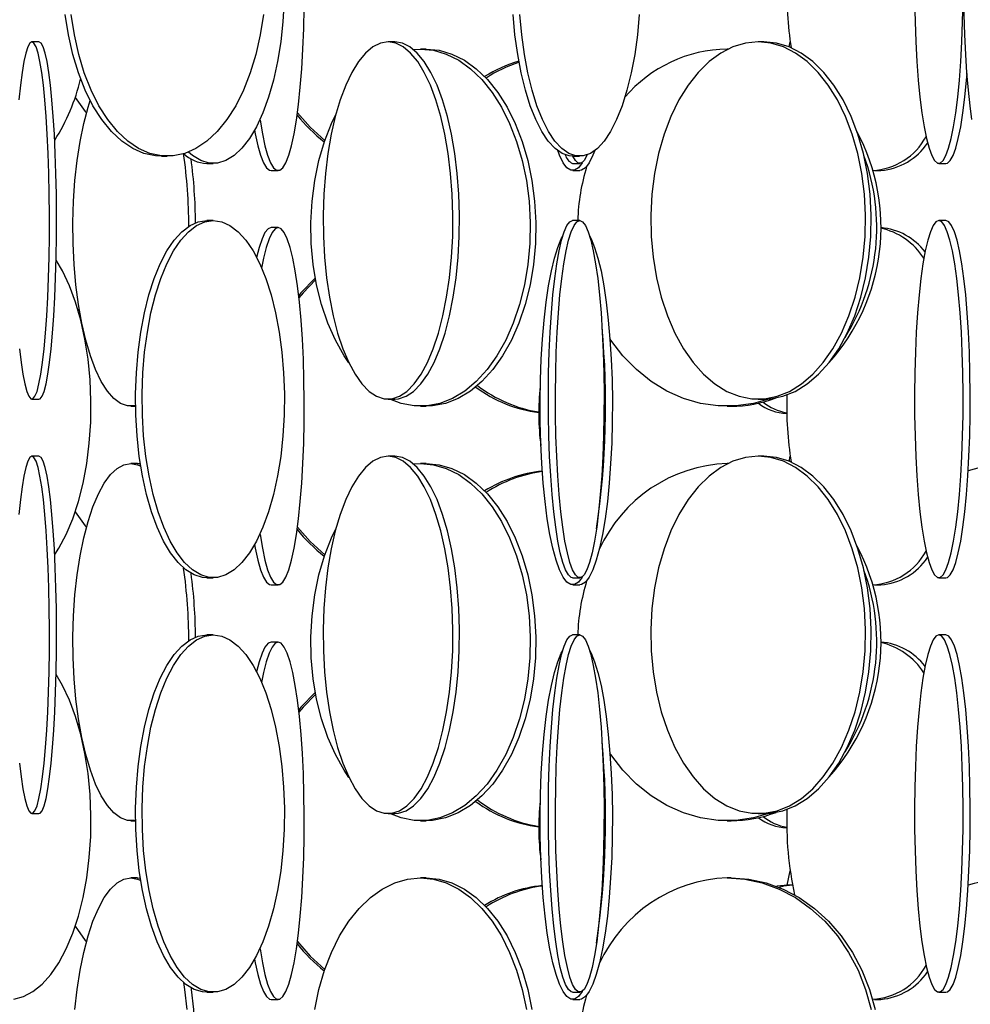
# Model space of a CAD drawing. Header units: millimetres. Extents: x 495 to 2657, y 518 to 2595.
# Tile 9 of 91: x 706 to 772, y 1686 to 1755. Entities that reach past the tile are written whole.
import ezdxf

# ---------------------------------------------------------------- set-up
doc = ezdxf.new("R2010")
doc.units = ezdxf.units.MM

msp = doc.modelspace()

# ---------------------------------------------------------------- linework, layer by layer
at = {"color": 7, "linetype": 'Continuous', "lineweight": 25}
for p, q in [((707.072, 1753.548), (706.574, 1753.548)), ((731.968, 1753.548), (731.503, 1753.548)), ((757.807, 1753.548), (757.407, 1753.548)), ((759.586, 1753.193), (759.652, 1753.549)), ((733.273, 1753.022), (733.775, 1753.048)), ((734.17, 1753.048), (733.775, 1753.048)), ((755.303, 1753.048), (755.233, 1753.048)), ((715.636, 1745.548), (716.053, 1745.548)), ((744.436, 1745.548), (744.906, 1745.548)), ((718.811, 1745.048), (719.27, 1745.048)), ((723.319, 1744.548), (723.813, 1744.548)), ((744.424, 1745.048), (744.919, 1745.048)), ((744.426, 1744.548), (744.917, 1744.548)), ((765.559, 1744.548), (765.994, 1744.548)), ((770.054, 1745.048), (770.55, 1745.048)), ((719.27, 1741.048), (718.811, 1741.048)), ((723.813, 1740.548), (723.319, 1740.548)), ((744.919, 1741.048), (744.424, 1741.048)), ((765.994, 1740.548), (765.971, 1740.548)), ((770.55, 1741.048), (770.054, 1741.048)), ((706.574, 1728.548), (707.072, 1728.548)), ((713.498, 1728.048), (713.835, 1728.048)), ((731.503, 1728.548), (731.968, 1728.548)), ((733.775, 1728.048), (734.17, 1728.048)), ((755.233, 1728.048), (755.507, 1728.048)), ((757.407, 1728.548), (757.807, 1728.548)), ((707.072, 1724.548), (706.574, 1724.548)), ((731.968, 1724.548), (731.503, 1724.548)), ((757.807, 1724.548), (757.407, 1724.548)), ((759.586, 1724.193), (759.652, 1724.549)), ((713.971, 1724.048), (713.498, 1724.048)), ((713.971, 1724.048), (714.168, 1724.034)), ((733.273, 1724.022), (733.775, 1724.048)), ((734.17, 1724.048), (733.775, 1724.048)), ((755.303, 1724.048), (755.233, 1724.048)), ((718.811, 1716.048), (719.27, 1716.048)), ((744.424, 1716.048), (744.919, 1716.048)), ((770.054, 1716.048), (770.55, 1716.048)), ((723.319, 1715.548), (723.813, 1715.548)), ((744.426, 1715.548), (744.917, 1715.548)), ((765.559, 1715.548), (765.994, 1715.548)), ((719.27, 1712.048), (718.811, 1712.048)), ((723.813, 1711.548), (723.319, 1711.548)), ((744.919, 1712.048), (744.424, 1712.048)), ((765.994, 1711.548), (765.971, 1711.548)), ((770.55, 1712.048), (770.054, 1712.048)), ((706.574, 1699.548), (707.072, 1699.548)), ((713.498, 1699.048), (713.835, 1699.048)), ((731.503, 1699.548), (731.968, 1699.548)), ((733.775, 1699.048), (734.17, 1699.048)), ((755.233, 1699.048), (755.507, 1699.048)), ((757.407, 1699.548), (757.807, 1699.548)), ((713.971, 1695.048), (713.498, 1695.048)), ((713.971, 1695.048), (714.168, 1695.034)), ((734.17, 1695.048), (733.775, 1695.048)), ((755.507, 1695.048), (755.233, 1695.048)), ((759.447, 1694.548), (759.652, 1695.549)), ((759.818, 1694.548), (759.458, 1694.548)), ((718.811, 1687.048), (719.27, 1687.048)), ((744.424, 1687.048), (744.919, 1687.048)), ((770.054, 1687.048), (770.55, 1687.048)), ((723.319, 1686.548), (723.813, 1686.548)), ((744.426, 1686.548), (744.917, 1686.548)), ((765.559, 1686.548), (765.994, 1686.548))]:
    msp.add_line(p, q, dxfattribs=at)
at = {"color": 7, "linetype": 'Continuous', "lineweight": 25, "flags": 128}
for points in [[(772.369, 1748.113), (772.239, 1749.08), (772.123, 1750.172), (772.023, 1751.376), (771.94, 1752.673), (771.875, 1754.045), (771.83, 1755.474), (771.805, 1756.938), (771.8, 1758.419), (771.815, 1759.894), (771.85, 1761.343), (771.905, 1762.746), (771.979, 1764.083), (772.071, 1765.336), (772.179, 1766.486), (772.303, 1767.517)], [(724.178, 1759.672), (724.195, 1759.394), (724.248, 1757.919), (724.23, 1756.438), (724.143, 1754.974), (723.988, 1753.545), (723.766, 1752.173), (723.481, 1750.876), (723.137, 1749.672), (722.739, 1748.58), (722.292, 1747.613), (721.802, 1746.785), (721.278, 1746.109), (720.724, 1745.593), (720.151, 1745.245), (719.565, 1745.07), (718.975, 1745.07), (718.389, 1745.245), (717.816, 1745.593), (717.527, 1745.839)], [(722.536, 1748.111), (722.541, 1748.08), (722.705, 1747.113), (722.884, 1746.285), (723.077, 1745.609), (723.28, 1745.093), (723.49, 1744.745), (723.705, 1744.57), (723.921, 1744.57), (724.136, 1744.745), (724.347, 1745.093), (724.55, 1745.609), (724.742, 1746.285), (724.922, 1747.113), (725.086, 1748.08), (725.232, 1749.172), (725.358, 1750.376), (725.463, 1751.673), (725.544, 1753.045), (725.601, 1754.474), (725.633, 1755.938), (725.639, 1757.419), (725.62, 1758.894), (725.619, 1758.949)], [(768.359, 1756.438), (768.389, 1754.974), (768.442, 1753.545), (768.518, 1752.173), (768.615, 1750.876), (768.733, 1749.672), (768.869, 1748.58), (769.022, 1747.613), (769.189, 1746.785), (769.368, 1746.109), (769.557, 1745.593), (769.753, 1745.245), (769.954, 1745.07), (770.155, 1745.07), (770.355, 1745.245), (770.551, 1745.593), (770.741, 1746.109), (770.92, 1746.785), (771.087, 1747.613), (771.24, 1748.58), (771.376, 1749.672), (771.494, 1750.876), (771.591, 1752.173), (771.667, 1753.545), (771.72, 1754.974), (771.75, 1756.438)], [(715.636, 1745.548), (715.229, 1745.57), (714.42, 1745.745), (713.629, 1746.093), (712.867, 1746.609), (712.142, 1747.285), (711.467, 1748.113), (710.851, 1749.08), (710.302, 1750.172), (709.827, 1751.376), (709.434, 1752.673), (709.128, 1754.045), (708.914, 1755.474)], [(722.775, 1755.474), (722.56, 1754.045), (722.254, 1752.673), (721.862, 1751.376), (721.387, 1750.172), (720.838, 1749.08), (720.221, 1748.113), (719.546, 1747.285), (718.822, 1746.609), (718.059, 1746.093), (717.268, 1745.745), (716.46, 1745.57), (715.646, 1745.57), (714.838, 1745.745), (714.047, 1746.093), (713.284, 1746.609), (712.56, 1747.285), (711.885, 1748.113), (711.269, 1749.08), (710.719, 1750.172), (710.245, 1751.376), (709.852, 1752.673), (709.546, 1754.045), (709.332, 1755.474)], [(744.436, 1745.548), (744.183, 1745.57), (743.68, 1745.745), (743.188, 1746.093), (742.713, 1746.609), (742.262, 1747.285), (741.842, 1748.113), (741.459, 1749.08), (741.117, 1750.172), (740.821, 1751.376), (740.577, 1752.673), (740.386, 1754.045), (740.253, 1755.474)], [(749.09, 1755.474), (748.956, 1754.045), (748.766, 1752.673), (748.521, 1751.376), (748.226, 1750.172), (747.884, 1749.08), (747.501, 1748.113), (747.08, 1747.285), (746.63, 1746.609), (746.155, 1746.093), (745.663, 1745.745), (745.16, 1745.57), (744.653, 1745.57), (744.15, 1745.745), (743.658, 1746.093), (743.183, 1746.609), (742.732, 1747.285), (742.312, 1748.113), (741.928, 1749.08), (741.586, 1750.172), (741.291, 1751.376), (741.047, 1752.673), (740.856, 1754.045), (740.723, 1755.474)], [(706.574, 1753.548), (706.429, 1753.461), (706.285, 1753.199), (706.146, 1752.766), (706.012, 1752.169), (705.887, 1751.416), (705.771, 1750.517), (705.666, 1749.486)], [(705.717, 1732.08), (705.827, 1731.113), (705.948, 1730.285), (706.078, 1729.609), (706.215, 1729.093), (706.357, 1728.745), (706.502, 1728.57), (706.647, 1728.57), (706.792, 1728.745), (706.934, 1729.093), (707.071, 1729.609), (707.201, 1730.285), (707.322, 1731.113), (707.432, 1732.08), (707.531, 1733.172), (707.616, 1734.376), (707.686, 1735.673), (707.741, 1737.045), (707.779, 1738.474), (707.801, 1739.938), (707.805, 1741.419), (707.792, 1742.894), (707.762, 1744.343), (707.716, 1745.746), (707.653, 1747.083), (707.575, 1748.336), (707.483, 1749.486), (707.378, 1750.517), (707.262, 1751.416), (707.137, 1752.169), (707.003, 1752.766), (706.864, 1753.199), (706.72, 1753.461), (706.574, 1753.548)], [(707.072, 1728.548), (707.145, 1728.57), (707.29, 1728.745), (707.432, 1729.093), (707.568, 1729.609), (707.698, 1730.285), (707.819, 1731.113), (707.93, 1732.08), (708.028, 1733.172), (708.113, 1734.376), (708.184, 1735.673), (708.238, 1737.045), (708.277, 1738.474), (708.298, 1739.938), (708.303, 1741.419), (708.29, 1742.894), (708.26, 1744.343), (708.213, 1745.746), (708.15, 1747.083), (708.072, 1748.336), (707.981, 1749.486), (707.876, 1750.517), (707.76, 1751.416), (707.634, 1752.169), (707.501, 1752.766), (707.361, 1753.199), (707.218, 1753.461), (707.072, 1753.548)], [(731.503, 1753.548), (730.965, 1753.461), (730.436, 1753.199), (729.921, 1752.766), (729.429, 1752.169), (728.965, 1751.416), (728.538, 1750.517), (728.152, 1749.486), (727.813, 1748.336), (727.525, 1747.083), (727.294, 1745.746), (727.122, 1744.343), (727.011, 1742.894), (726.963, 1741.419), (726.979, 1739.938), (727.058, 1738.474), (727.2, 1737.045), (727.402, 1735.673), (727.662, 1734.376), (727.976, 1733.172), (728.339, 1732.08), (728.747, 1731.113), (729.193, 1730.285), (729.672, 1729.609), (730.176, 1729.093), (730.699, 1728.745), (731.234, 1728.57), (731.772, 1728.57), (732.306, 1728.745), (732.829, 1729.093), (733.333, 1729.609), (733.812, 1730.285), (734.259, 1731.113), (734.666, 1732.08), (735.029, 1733.172), (735.343, 1734.376), (735.603, 1735.673), (735.805, 1737.045), (735.947, 1738.474), (736.026, 1739.938), (736.042, 1741.419), (735.995, 1742.894), (735.884, 1744.343), (735.711, 1745.746), (735.48, 1747.083), (735.193, 1748.336), (734.854, 1749.486), (734.468, 1750.517), (734.04, 1751.416), (733.576, 1752.169), (733.084, 1752.766), (732.569, 1753.199), (732.04, 1753.461), (731.503, 1753.548)], [(731.968, 1728.548), (732.238, 1728.57), (732.772, 1728.745), (733.295, 1729.093), (733.799, 1729.609), (734.278, 1730.285), (734.724, 1731.113), (735.132, 1732.08), (735.495, 1733.172), (735.809, 1734.376), (736.069, 1735.673), (736.271, 1737.045), (736.413, 1738.474), (736.492, 1739.938), (736.508, 1741.419), (736.46, 1742.894), (736.35, 1744.343), (736.177, 1745.746), (735.946, 1747.083), (735.659, 1748.336), (735.319, 1749.486), (734.933, 1750.517), (734.506, 1751.416), (734.042, 1752.169), (733.55, 1752.766), (733.035, 1753.199), (732.506, 1753.461), (731.968, 1753.548)], [(757.407, 1753.548), (756.519, 1753.461), (755.642, 1753.199), (754.791, 1752.766), (753.976, 1752.169), (753.209, 1751.416), (752.501, 1750.517), (751.862, 1749.486), (751.301, 1748.336), (750.826, 1747.083), (750.443, 1745.746), (750.158, 1744.343), (749.975, 1742.894), (749.895, 1741.419), (749.922, 1739.938), (750.053, 1738.474), (750.288, 1737.045), (750.623, 1735.673), (751.053, 1734.376), (751.572, 1733.172), (752.173, 1732.08), (752.847, 1731.113), (753.586, 1730.285), (754.378, 1729.609), (755.213, 1729.093), (756.078, 1728.745), (756.962, 1728.57), (757.853, 1728.57), (758.737, 1728.745), (759.602, 1729.093), (760.437, 1729.609), (761.229, 1730.285), (761.968, 1731.113), (762.642, 1732.08), (763.243, 1733.172), (763.762, 1734.376), (764.192, 1735.673), (764.527, 1737.045), (764.762, 1738.474), (764.893, 1739.938), (764.919, 1741.419), (764.84, 1742.894), (764.657, 1744.343), (764.372, 1745.746), (763.989, 1747.083), (763.513, 1748.336), (762.952, 1749.486), (762.314, 1750.517), (761.606, 1751.416), (760.839, 1752.169), (760.024, 1752.766), (759.173, 1753.199), (758.296, 1753.461), (757.407, 1753.548)], [(757.807, 1728.548), (758.252, 1728.57), (759.136, 1728.745), (760.002, 1729.093), (760.837, 1729.609), (761.629, 1730.285), (762.367, 1731.113), (763.042, 1732.08), (763.643, 1733.172), (764.162, 1734.376), (764.592, 1735.673), (764.926, 1737.045), (765.161, 1738.474), (765.293, 1739.938), (765.319, 1741.419), (765.24, 1742.894), (765.056, 1744.343), (764.771, 1745.746), (764.388, 1747.083), (763.913, 1748.336), (763.352, 1749.486), (762.713, 1750.517), (762.005, 1751.416), (761.239, 1752.169), (760.424, 1752.766), (759.572, 1753.199), (758.696, 1753.461), (757.807, 1753.548)], [(733.775, 1753.048), (734.683, 1752.961), (735.579, 1752.699), (736.449, 1752.266), (737.281, 1751.669), (738.065, 1750.916), (738.788, 1750.017), (739.44, 1748.986), (740.013, 1747.836), (740.499, 1746.583), (740.89, 1745.246), (741.182, 1743.843), (741.369, 1742.394), (741.45, 1740.919), (741.423, 1739.438), (741.288, 1737.974), (741.049, 1736.545), (740.707, 1735.173), (740.268, 1733.876), (739.737, 1732.672), (739.123, 1731.58), (738.434, 1730.613), (737.68, 1729.785), (736.87, 1729.109), (736.018, 1728.593), (735.134, 1728.245), (734.23, 1728.07), (733.321, 1728.07), (732.417, 1728.245), (731.626, 1728.548)], [(734.17, 1753.048), (735.078, 1752.961), (735.973, 1752.699), (736.843, 1752.266), (737.676, 1751.669), (738.459, 1750.916), (739.182, 1750.017), (739.835, 1748.986), (740.408, 1747.836), (740.894, 1746.583), (741.285, 1745.246), (741.576, 1743.843), (741.764, 1742.394), (741.844, 1740.919), (741.817, 1739.438), (741.683, 1737.974), (741.443, 1736.545), (741.101, 1735.173), (740.662, 1733.876), (740.132, 1732.672), (739.518, 1731.58), (738.829, 1730.613), (738.074, 1729.785), (737.265, 1729.109), (736.412, 1728.593), (735.528, 1728.245), (734.625, 1728.07), (734.17, 1728.048)], [(770.55, 1745.048), (770.651, 1745.07), (770.851, 1745.245), (771.047, 1745.593), (771.236, 1746.109), (771.415, 1746.785), (771.583, 1747.613), (771.735, 1748.58), (771.871, 1749.672), (771.989, 1750.876), (772.026, 1751.33)], [(713.835, 1728.091), (713.739, 1728.07), (713.258, 1728.07), (712.78, 1728.245), (712.313, 1728.593), (711.862, 1729.109), (711.434, 1729.785), (711.035, 1730.613), (710.671, 1731.58), (710.347, 1732.672), (710.066, 1733.876), (709.834, 1735.173), (709.653, 1736.545), (709.527, 1737.974), (709.456, 1739.438), (709.441, 1740.919), (709.484, 1742.394), (709.583, 1743.843), (709.737, 1745.246), (709.944, 1746.583), (710.201, 1747.836), (710.504, 1748.986), (710.649, 1749.451)], [(709.602, 1749.659), (710.315, 1748.672), (710.389, 1748.581)], [(725.159, 1748.594), (726.05, 1747.58), (727.074, 1746.648)], [(728.761, 1731.082), (728.428, 1731.58), (727.814, 1732.672), (727.283, 1733.876), (726.844, 1735.173), (726.502, 1736.545), (726.262, 1737.974), (726.128, 1739.438), (726.101, 1740.919), (726.182, 1742.394), (726.369, 1743.843), (726.661, 1745.246), (727.052, 1746.583), (727.537, 1747.836), (727.861, 1748.52)], [(722.162, 1747.372), (722.21, 1747.113), (722.389, 1746.285), (722.582, 1745.609), (722.785, 1745.093), (722.995, 1744.745), (723.21, 1744.57), (723.319, 1744.548)], [(745.117, 1745.133), (745.094, 1745.093), (744.83, 1744.745), (744.561, 1744.57), (744.29, 1744.57), (744.021, 1744.745), (743.758, 1745.093), (743.504, 1745.609), (743.378, 1745.938)], [(745.965, 1745.938), (745.839, 1745.609), (745.585, 1745.093), (745.322, 1744.745), (745.053, 1744.57), (744.917, 1744.548)], [(745.439, 1745.646), (745.416, 1745.593), (745.22, 1745.245), (745.02, 1745.07), (744.818, 1745.07), (744.618, 1745.245), (744.442, 1745.548)], [(718.811, 1716.048), (718.516, 1716.07), (717.93, 1716.245), (717.357, 1716.593), (716.804, 1717.109), (716.279, 1717.785), (715.79, 1718.613), (715.343, 1719.58), (714.944, 1720.672), (714.6, 1721.876), (714.315, 1723.173), (714.094, 1724.545), (713.938, 1725.974), (713.851, 1727.438), (713.834, 1728.919), (713.886, 1730.394), (714.007, 1731.843), (714.196, 1733.246), (714.45, 1734.583), (714.765, 1735.836), (715.137, 1736.986), (715.56, 1738.017), (716.029, 1738.916), (716.537, 1739.669), (717.077, 1740.266), (717.642, 1740.699), (718.222, 1740.961), (718.811, 1741.048), (718.811, 1741.048)], [(719.27, 1741.048), (719.859, 1740.961), (720.44, 1740.699), (721.004, 1740.266), (721.544, 1739.669), (722.052, 1738.916), (722.521, 1738.017), (722.944, 1736.986), (723.316, 1735.836), (723.631, 1734.583), (723.885, 1733.246), (724.074, 1731.843), (724.195, 1730.394), (724.248, 1728.919), (724.23, 1727.438), (724.143, 1725.974), (723.988, 1724.545), (723.766, 1723.173), (723.481, 1721.876), (723.137, 1720.672), (722.739, 1719.58), (722.292, 1718.613), (721.802, 1717.785), (721.278, 1717.109), (720.724, 1716.593), (720.151, 1716.245), (719.565, 1716.07), (718.975, 1716.07), (718.389, 1716.245), (717.816, 1716.593), (717.262, 1717.109), (716.737, 1717.785), (716.248, 1718.613), (715.801, 1719.58), (715.403, 1720.672), (715.059, 1721.876), (714.774, 1723.173), (714.552, 1724.545), (714.397, 1725.974), (714.31, 1727.438), (714.292, 1728.919), (714.345, 1730.394), (714.466, 1731.843), (714.655, 1733.246), (714.909, 1734.583), (715.224, 1735.836), (715.596, 1736.986), (716.019, 1738.017), (716.488, 1738.916), (716.996, 1739.669), (717.536, 1740.266), (718.1, 1740.699), (718.681, 1740.961), (719.27, 1741.048)], [(723.319, 1740.548), (723.102, 1740.461), (722.889, 1740.199), (722.682, 1739.766), (722.484, 1739.169), (722.307, 1738.456)], [(722.536, 1719.111), (722.541, 1719.08), (722.705, 1718.113), (722.884, 1717.285), (723.077, 1716.609), (723.28, 1716.093), (723.49, 1715.745), (723.705, 1715.57), (723.921, 1715.57), (724.136, 1715.745), (724.347, 1716.093), (724.55, 1716.609), (724.742, 1717.285), (724.922, 1718.113), (725.086, 1719.08), (725.232, 1720.172), (725.358, 1721.376), (725.463, 1722.673), (725.544, 1724.045), (725.601, 1725.474), (725.633, 1726.938), (725.639, 1728.419), (725.62, 1729.894), (725.576, 1731.343), (725.506, 1732.746), (725.413, 1734.083), (725.298, 1735.336), (725.161, 1736.486), (725.006, 1737.517), (724.834, 1738.416), (724.648, 1739.169), (724.449, 1739.766), (724.242, 1740.199), (724.029, 1740.461), (723.813, 1740.548), (723.813, 1740.548)], [(723.813, 1740.548), (723.597, 1740.461), (723.384, 1740.199), (723.177, 1739.766), (722.979, 1739.169), (722.793, 1738.416), (722.655, 1737.716)], [(744.424, 1716.048), (744.323, 1716.07), (744.123, 1716.245), (743.927, 1716.593), (743.738, 1717.109), (743.558, 1717.785), (743.391, 1718.613), (743.238, 1719.58), (743.102, 1720.672), (742.984, 1721.876), (742.887, 1723.173), (742.811, 1724.545), (742.758, 1725.974), (742.728, 1727.438), (742.722, 1728.919), (742.74, 1730.394), (742.782, 1731.843), (742.846, 1733.246), (742.933, 1734.583), (743.041, 1735.836), (743.168, 1736.986), (743.313, 1738.017), (743.473, 1738.916), (743.646, 1739.669), (743.831, 1740.266), (744.024, 1740.699), (744.222, 1740.961), (744.424, 1741.048), (744.424, 1741.048)], [(744.919, 1741.048), (745.12, 1740.961), (745.319, 1740.699), (745.512, 1740.266), (745.696, 1739.669), (745.87, 1738.916), (746.03, 1738.017), (746.175, 1736.986), (746.302, 1735.836), (746.41, 1734.583), (746.496, 1733.246), (746.561, 1731.843), (746.602, 1730.394), (746.62, 1728.919), (746.614, 1727.438), (746.585, 1725.974), (746.531, 1724.545), (746.456, 1723.173), (746.358, 1721.876), (746.241, 1720.672), (746.105, 1719.58), (745.952, 1718.613), (745.785, 1717.785), (745.605, 1717.109), (745.416, 1716.593), (745.22, 1716.245), (745.02, 1716.07), (744.818, 1716.07), (744.618, 1716.245), (744.422, 1716.593), (744.233, 1717.109), (744.053, 1717.785), (743.886, 1718.613), (743.733, 1719.58), (743.597, 1720.672), (743.48, 1721.876), (743.382, 1723.173), (743.307, 1724.545), (743.253, 1725.974), (743.224, 1727.438), (743.218, 1728.919), (743.236, 1730.394), (743.277, 1731.843), (743.342, 1733.246), (743.428, 1734.583), (743.536, 1735.836), (743.663, 1736.986), (743.808, 1738.017), (743.968, 1738.916), (744.142, 1739.669), (744.326, 1740.266), (744.519, 1740.699), (744.718, 1740.961), (744.919, 1741.048)], [(770.054, 1741.048), (769.853, 1740.961), (769.655, 1740.699), (769.462, 1740.266), (769.277, 1739.669), (769.104, 1738.916), (768.943, 1738.017), (768.799, 1736.986), (768.671, 1735.836), (768.564, 1734.583), (768.477, 1733.246), (768.413, 1731.843), (768.371, 1730.394), (768.353, 1728.919), (768.359, 1727.438), (768.389, 1725.974), (768.442, 1724.545), (768.518, 1723.173), (768.615, 1721.876), (768.733, 1720.672), (768.869, 1719.58), (769.022, 1718.613), (769.189, 1717.785), (769.368, 1717.109), (769.557, 1716.593), (769.753, 1716.245), (769.954, 1716.07), (770.155, 1716.07), (770.355, 1716.245), (770.551, 1716.593), (770.741, 1717.109), (770.92, 1717.785), (771.087, 1718.613), (771.24, 1719.58), (771.376, 1720.672), (771.494, 1721.876), (771.591, 1723.173), (771.667, 1724.545), (771.72, 1725.974), (771.75, 1727.438), (771.756, 1728.919), (771.738, 1730.394), (771.696, 1731.843), (771.632, 1733.246), (771.545, 1734.583), (771.437, 1735.836), (771.31, 1736.986), (771.166, 1738.017), (771.005, 1738.916), (770.832, 1739.669), (770.647, 1740.266), (770.454, 1740.699), (770.256, 1740.961), (770.054, 1741.048)], [(770.55, 1716.048), (770.651, 1716.07), (770.851, 1716.245), (771.047, 1716.593), (771.236, 1717.109), (771.415, 1717.785), (771.583, 1718.613), (771.735, 1719.58), (771.871, 1720.672), (771.989, 1721.876), (772.086, 1723.173), (772.162, 1724.545), (772.215, 1725.974), (772.245, 1727.438), (772.251, 1728.919), (772.233, 1730.394), (772.192, 1731.843), (772.127, 1733.246), (772.04, 1734.583), (771.933, 1735.836), (771.806, 1736.986), (771.661, 1738.017), (771.501, 1738.916), (771.327, 1739.669), (771.142, 1740.266), (770.95, 1740.699), (770.751, 1740.961), (770.55, 1741.048), (770.55, 1741.048)], [(745.117, 1716.133), (745.094, 1716.093), (744.83, 1715.745), (744.561, 1715.57), (744.29, 1715.57), (744.021, 1715.745), (743.758, 1716.093), (743.504, 1716.609), (743.263, 1717.285), (743.038, 1718.113), (742.833, 1719.08), (742.65, 1720.172), (742.492, 1721.376), (742.361, 1722.673), (742.259, 1724.045), (742.188, 1725.474), (742.148, 1726.938), (742.14, 1728.419), (742.164, 1729.894), (742.219, 1731.343), (742.306, 1732.746), (742.423, 1734.083), (742.567, 1735.336), (742.738, 1736.486), (742.933, 1737.517), (743.148, 1738.416), (743.381, 1739.169), (743.629, 1739.766), (743.726, 1739.948)], [(745.617, 1739.948), (745.714, 1739.766), (745.962, 1739.169), (746.195, 1738.416), (746.41, 1737.517), (746.605, 1736.486), (746.775, 1735.336), (746.92, 1734.083), (747.037, 1732.746), (747.123, 1731.343), (747.179, 1729.894), (747.203, 1728.419), (747.195, 1726.938), (747.155, 1725.474), (747.084, 1724.045), (746.982, 1722.673), (746.851, 1721.376), (746.693, 1720.172), (746.51, 1719.08), (746.305, 1718.113), (746.08, 1717.285), (745.839, 1716.609), (745.585, 1716.093), (745.322, 1715.745), (745.053, 1715.57), (744.917, 1715.548)], [(708.172, 1717.672), (708.455, 1718.113), (708.97, 1719.08), (709.429, 1720.172), (709.826, 1721.376), (710.155, 1722.673), (710.41, 1724.045), (710.59, 1725.474), (710.69, 1726.938), (710.71, 1728.419), (710.65, 1729.894), (710.51, 1731.343), (710.292, 1732.746), (709.999, 1734.083), (709.636, 1735.336), (709.207, 1736.486), (708.719, 1737.517), (708.273, 1738.274)], [(726.411, 1737.013), (725.405, 1735.986), (725.247, 1735.8)], [(726.434, 1736.892), (725.559, 1735.986), (725.265, 1735.636)], [(709.885, 1734.854), (709.872, 1734.836), (709.816, 1734.755)], [(758.216, 1728.567), (757.084, 1728.245), (755.853, 1728.07), (754.613, 1728.07), (753.382, 1728.245), (752.177, 1728.593), (751.015, 1729.109), (749.912, 1729.785), (748.883, 1730.613), (747.944, 1731.58), (747.107, 1732.672), (747.034, 1732.782)], [(706.574, 1724.548), (706.429, 1724.461), (706.285, 1724.199), (706.146, 1723.766), (706.012, 1723.169), (705.887, 1722.416), (705.771, 1721.517), (705.666, 1720.486)], [(705.717, 1703.08), (705.827, 1702.113), (705.948, 1701.285), (706.078, 1700.609), (706.215, 1700.093), (706.357, 1699.745), (706.502, 1699.57), (706.647, 1699.57), (706.792, 1699.745), (706.934, 1700.093), (707.071, 1700.609), (707.201, 1701.285), (707.322, 1702.113), (707.432, 1703.08), (707.531, 1704.172), (707.616, 1705.376), (707.686, 1706.673), (707.741, 1708.045), (707.779, 1709.474), (707.801, 1710.938), (707.805, 1712.419), (707.792, 1713.894), (707.762, 1715.343), (707.716, 1716.746), (707.653, 1718.083), (707.575, 1719.336), (707.483, 1720.486), (707.378, 1721.517), (707.262, 1722.416), (707.137, 1723.169), (707.003, 1723.766), (706.864, 1724.199), (706.72, 1724.461), (706.574, 1724.548)], [(707.072, 1699.548), (707.145, 1699.57), (707.29, 1699.745), (707.432, 1700.093), (707.568, 1700.609), (707.698, 1701.285), (707.819, 1702.113), (707.93, 1703.08), (708.028, 1704.172), (708.113, 1705.376), (708.184, 1706.673), (708.238, 1708.045), (708.277, 1709.474), (708.298, 1710.938), (708.303, 1712.419), (708.29, 1713.894), (708.26, 1715.343), (708.213, 1716.746), (708.15, 1718.083), (708.072, 1719.336), (707.981, 1720.486), (707.876, 1721.517), (707.76, 1722.416), (707.634, 1723.169), (707.501, 1723.766), (707.361, 1724.199), (707.218, 1724.461), (707.072, 1724.548), (707.072, 1724.548)], [(731.503, 1724.548), (730.965, 1724.461), (730.436, 1724.199), (729.921, 1723.766), (729.429, 1723.169), (728.965, 1722.416), (728.538, 1721.517), (728.152, 1720.486), (727.813, 1719.336), (727.525, 1718.083), (727.294, 1716.746), (727.122, 1715.343), (727.011, 1713.894), (726.963, 1712.419), (726.979, 1710.938), (727.058, 1709.474), (727.2, 1708.045), (727.402, 1706.673), (727.662, 1705.376), (727.976, 1704.172), (728.339, 1703.08), (728.747, 1702.113), (729.193, 1701.285), (729.672, 1700.609), (730.176, 1700.093), (730.699, 1699.745), (731.234, 1699.57), (731.772, 1699.57), (732.306, 1699.745), (732.829, 1700.093), (733.333, 1700.609), (733.812, 1701.285), (734.259, 1702.113), (734.666, 1703.08), (735.029, 1704.172), (735.343, 1705.376), (735.603, 1706.673), (735.805, 1708.045), (735.947, 1709.474), (736.026, 1710.938), (736.042, 1712.419), (735.995, 1713.894), (735.884, 1715.343), (735.711, 1716.746), (735.48, 1718.083), (735.193, 1719.336), (734.854, 1720.486), (734.468, 1721.517), (734.04, 1722.416), (733.576, 1723.169), (733.084, 1723.766), (732.569, 1724.199), (732.04, 1724.461), (731.503, 1724.548)], [(731.968, 1699.548), (732.238, 1699.57), (732.772, 1699.745), (733.295, 1700.093), (733.799, 1700.609), (734.278, 1701.285), (734.724, 1702.113), (735.132, 1703.08), (735.495, 1704.172), (735.809, 1705.376), (736.069, 1706.673), (736.271, 1708.045), (736.413, 1709.474), (736.492, 1710.938), (736.508, 1712.419), (736.46, 1713.894), (736.35, 1715.343), (736.177, 1716.746), (735.946, 1718.083), (735.659, 1719.336), (735.319, 1720.486), (734.933, 1721.517), (734.506, 1722.416), (734.042, 1723.169), (733.55, 1723.766), (733.035, 1724.199), (732.506, 1724.461), (731.968, 1724.548), (731.968, 1724.548)], [(757.407, 1724.548), (756.519, 1724.461), (755.642, 1724.199), (754.791, 1723.766), (753.976, 1723.169), (753.209, 1722.416), (752.501, 1721.517), (751.862, 1720.486), (751.301, 1719.336), (750.826, 1718.083), (750.443, 1716.746), (750.158, 1715.343), (749.975, 1713.894), (749.895, 1712.419), (749.922, 1710.938), (750.053, 1709.474), (750.288, 1708.045), (750.623, 1706.673), (751.053, 1705.376), (751.572, 1704.172), (752.173, 1703.08), (752.847, 1702.113), (753.586, 1701.285), (754.378, 1700.609), (755.213, 1700.093), (756.078, 1699.745), (756.962, 1699.57), (757.853, 1699.57), (758.737, 1699.745), (759.602, 1700.093), (760.437, 1700.609), (761.229, 1701.285), (761.968, 1702.113), (762.642, 1703.08), (763.243, 1704.172), (763.762, 1705.376), (764.192, 1706.673), (764.527, 1708.045), (764.762, 1709.474), (764.893, 1710.938), (764.919, 1712.419), (764.84, 1713.894), (764.657, 1715.343), (764.372, 1716.746), (763.989, 1718.083), (763.513, 1719.336), (762.952, 1720.486), (762.314, 1721.517), (761.606, 1722.416), (760.839, 1723.169), (760.024, 1723.766), (759.173, 1724.199), (758.296, 1724.461), (757.407, 1724.548)], [(757.807, 1699.548), (758.252, 1699.57), (759.136, 1699.745), (760.002, 1700.093), (760.837, 1700.609), (761.629, 1701.285), (762.367, 1702.113), (763.042, 1703.08), (763.643, 1704.172), (764.162, 1705.376), (764.592, 1706.673), (764.926, 1708.045), (765.161, 1709.474), (765.293, 1710.938), (765.319, 1712.419), (765.24, 1713.894), (765.056, 1715.343), (764.771, 1716.746), (764.388, 1718.083), (763.913, 1719.336), (763.352, 1720.486), (762.713, 1721.517), (762.005, 1722.416), (761.239, 1723.169), (760.424, 1723.766), (759.572, 1724.199), (758.696, 1724.461), (757.807, 1724.548), (757.807, 1724.548)], [(713.835, 1699.091), (713.739, 1699.07), (713.258, 1699.07), (712.78, 1699.245), (712.313, 1699.593), (711.862, 1700.109), (711.434, 1700.785), (711.035, 1701.613), (710.671, 1702.58), (710.347, 1703.672), (710.066, 1704.876), (709.834, 1706.173), (709.653, 1707.545), (709.527, 1708.974), (709.456, 1710.438), (709.441, 1711.919), (709.484, 1713.394), (709.583, 1714.843), (709.737, 1716.246), (709.944, 1717.583), (710.201, 1718.836), (710.504, 1719.986), (710.849, 1721.017), (711.231, 1721.916), (711.645, 1722.669), (712.085, 1723.266), (712.545, 1723.699), (713.018, 1723.961), (713.498, 1724.048), (713.498, 1724.048)], [(713.498, 1724.048), (713.978, 1723.961), (714.194, 1723.863)], [(733.775, 1724.048), (734.683, 1723.961), (735.579, 1723.699), (736.449, 1723.266), (737.281, 1722.669), (738.065, 1721.916), (738.788, 1721.017), (739.44, 1719.986), (740.013, 1718.836), (740.499, 1717.583), (740.89, 1716.246), (741.182, 1714.843), (741.369, 1713.394), (741.45, 1711.919), (741.423, 1710.438), (741.288, 1708.974), (741.049, 1707.545), (740.707, 1706.173), (740.268, 1704.876), (739.737, 1703.672), (739.123, 1702.58), (738.434, 1701.613), (737.68, 1700.785), (736.87, 1700.109), (736.018, 1699.593), (735.134, 1699.245), (734.23, 1699.07), (733.321, 1699.07), (732.417, 1699.245), (731.626, 1699.548)], [(734.17, 1724.048), (735.078, 1723.961), (735.973, 1723.699), (736.843, 1723.266), (737.676, 1722.669), (738.459, 1721.916), (739.182, 1721.017), (739.835, 1719.986), (740.408, 1718.836), (740.894, 1717.583), (741.285, 1716.246), (741.576, 1714.843), (741.764, 1713.394), (741.844, 1711.919), (741.817, 1710.438), (741.683, 1708.974), (741.443, 1707.545), (741.101, 1706.173), (740.662, 1704.876), (740.132, 1703.672), (739.518, 1702.58), (738.829, 1701.613), (738.074, 1700.785), (737.265, 1700.109), (736.412, 1699.593), (735.528, 1699.245), (734.625, 1699.07), (734.17, 1699.048)], [(709.602, 1720.659), (710.315, 1719.672), (710.389, 1719.581)], [(725.159, 1719.594), (726.05, 1718.58), (727.074, 1717.648)], [(728.761, 1702.082), (728.428, 1702.58), (727.814, 1703.672), (727.283, 1704.876), (726.844, 1706.173), (726.502, 1707.545), (726.262, 1708.974), (726.128, 1710.438), (726.101, 1711.919), (726.182, 1713.394), (726.369, 1714.843), (726.661, 1716.246), (727.052, 1717.583), (727.537, 1718.836), (727.861, 1719.52)], [(722.162, 1718.372), (722.21, 1718.113), (722.389, 1717.285), (722.582, 1716.609), (722.785, 1716.093), (722.995, 1715.745), (723.21, 1715.57), (723.319, 1715.548)], [(718.811, 1687.048), (718.516, 1687.07), (717.93, 1687.245), (717.357, 1687.593), (716.804, 1688.109), (716.279, 1688.785), (715.79, 1689.613), (715.343, 1690.58), (714.944, 1691.672), (714.6, 1692.876), (714.315, 1694.173), (714.094, 1695.545), (713.938, 1696.974), (713.851, 1698.438), (713.834, 1699.919), (713.886, 1701.394), (714.007, 1702.843), (714.196, 1704.246), (714.45, 1705.583), (714.765, 1706.836), (715.137, 1707.986), (715.56, 1709.017), (716.029, 1709.916), (716.537, 1710.669), (717.077, 1711.266), (717.642, 1711.699), (718.222, 1711.961), (718.811, 1712.048)], [(719.27, 1712.048), (719.859, 1711.961), (720.44, 1711.699), (721.004, 1711.266), (721.544, 1710.669), (722.052, 1709.916), (722.521, 1709.017), (722.944, 1707.986), (723.316, 1706.836), (723.631, 1705.583), (723.885, 1704.246), (724.074, 1702.843), (724.195, 1701.394), (724.248, 1699.919), (724.23, 1698.438), (724.143, 1696.974), (723.988, 1695.545), (723.766, 1694.173), (723.481, 1692.876), (723.137, 1691.672), (722.739, 1690.58), (722.292, 1689.613), (721.802, 1688.785), (721.278, 1688.109), (720.724, 1687.593), (720.151, 1687.245), (719.565, 1687.07), (718.975, 1687.07), (718.389, 1687.245), (717.816, 1687.593), (717.262, 1688.109), (716.737, 1688.785), (716.248, 1689.613), (715.801, 1690.58), (715.403, 1691.672), (715.059, 1692.876), (714.774, 1694.173), (714.552, 1695.545), (714.397, 1696.974), (714.31, 1698.438), (714.292, 1699.919), (714.345, 1701.394), (714.466, 1702.843), (714.655, 1704.246), (714.909, 1705.583), (715.224, 1706.836), (715.596, 1707.986), (716.019, 1709.017), (716.488, 1709.916), (716.996, 1710.669), (717.536, 1711.266), (718.1, 1711.699), (718.681, 1711.961), (719.27, 1712.048)], [(723.319, 1711.548), (723.102, 1711.461), (722.889, 1711.199), (722.682, 1710.766), (722.484, 1710.169), (722.307, 1709.456)], [(722.536, 1690.111), (722.541, 1690.08), (722.705, 1689.113), (722.884, 1688.285), (723.077, 1687.609), (723.28, 1687.093), (723.49, 1686.745), (723.705, 1686.57), (723.921, 1686.57), (724.136, 1686.745), (724.347, 1687.093), (724.55, 1687.609), (724.742, 1688.285), (724.922, 1689.113), (725.086, 1690.08), (725.232, 1691.172), (725.358, 1692.376), (725.463, 1693.673), (725.544, 1695.045), (725.601, 1696.474), (725.633, 1697.938), (725.639, 1699.419), (725.62, 1700.894), (725.576, 1702.343), (725.506, 1703.746), (725.413, 1705.083), (725.298, 1706.336), (725.161, 1707.486), (725.006, 1708.517), (724.834, 1709.416), (724.648, 1710.169), (724.449, 1710.766), (724.242, 1711.199), (724.029, 1711.461), (723.813, 1711.548), (723.813, 1711.548)], [(723.813, 1711.548), (723.597, 1711.461), (723.384, 1711.199), (723.177, 1710.766), (722.979, 1710.169), (722.793, 1709.416), (722.655, 1708.716)], [(744.424, 1687.048), (744.323, 1687.07), (744.123, 1687.245), (743.927, 1687.593), (743.738, 1688.109), (743.558, 1688.785), (743.391, 1689.613), (743.238, 1690.58), (743.102, 1691.672), (742.984, 1692.876), (742.887, 1694.173), (742.811, 1695.545), (742.758, 1696.974), (742.728, 1698.438), (742.722, 1699.919), (742.74, 1701.394), (742.782, 1702.843), (742.846, 1704.246), (742.933, 1705.583), (743.041, 1706.836), (743.168, 1707.986), (743.313, 1709.017), (743.473, 1709.916), (743.646, 1710.669), (743.831, 1711.266), (744.024, 1711.699), (744.222, 1711.961), (744.424, 1712.048)], [(744.919, 1712.048), (745.12, 1711.961), (745.319, 1711.699), (745.512, 1711.266), (745.696, 1710.669), (745.87, 1709.916), (746.03, 1709.017), (746.175, 1707.986), (746.302, 1706.836), (746.41, 1705.583), (746.496, 1704.246), (746.561, 1702.843), (746.602, 1701.394), (746.62, 1699.919), (746.614, 1698.438), (746.585, 1696.974), (746.531, 1695.545), (746.456, 1694.173), (746.358, 1692.876), (746.241, 1691.672), (746.105, 1690.58), (745.952, 1689.613), (745.785, 1688.785), (745.605, 1688.109), (745.416, 1687.593), (745.22, 1687.245), (745.02, 1687.07), (744.818, 1687.07), (744.618, 1687.245), (744.422, 1687.593), (744.233, 1688.109), (744.053, 1688.785), (743.886, 1689.613), (743.733, 1690.58), (743.597, 1691.672), (743.48, 1692.876), (743.382, 1694.173), (743.307, 1695.545), (743.253, 1696.974), (743.224, 1698.438), (743.218, 1699.919), (743.236, 1701.394), (743.277, 1702.843), (743.342, 1704.246), (743.428, 1705.583), (743.536, 1706.836), (743.663, 1707.986), (743.808, 1709.017), (743.968, 1709.916), (744.142, 1710.669), (744.326, 1711.266), (744.519, 1711.699), (744.718, 1711.961), (744.919, 1712.048)], [(770.054, 1712.048), (769.853, 1711.961), (769.655, 1711.699), (769.462, 1711.266), (769.277, 1710.669), (769.104, 1709.916), (768.943, 1709.017), (768.799, 1707.986), (768.671, 1706.836), (768.564, 1705.583), (768.477, 1704.246), (768.413, 1702.843), (768.371, 1701.394), (768.353, 1699.919), (768.359, 1698.438), (768.389, 1696.974), (768.442, 1695.545), (768.518, 1694.173), (768.615, 1692.876), (768.733, 1691.672), (768.869, 1690.58), (769.022, 1689.613), (769.189, 1688.785), (769.368, 1688.109), (769.557, 1687.593), (769.753, 1687.245), (769.954, 1687.07), (770.155, 1687.07), (770.355, 1687.245), (770.551, 1687.593), (770.741, 1688.109), (770.92, 1688.785), (771.087, 1689.613), (771.24, 1690.58), (771.376, 1691.672), (771.494, 1692.876), (771.591, 1694.173), (771.667, 1695.545), (771.72, 1696.974), (771.75, 1698.438), (771.756, 1699.919), (771.738, 1701.394), (771.696, 1702.843), (771.632, 1704.246), (771.545, 1705.583), (771.437, 1706.836), (771.31, 1707.986), (771.166, 1709.017), (771.005, 1709.916), (770.832, 1710.669), (770.647, 1711.266), (770.454, 1711.699), (770.256, 1711.961), (770.054, 1712.048)], [(770.55, 1687.048), (770.651, 1687.07), (770.851, 1687.245), (771.047, 1687.593), (771.236, 1688.109), (771.415, 1688.785), (771.583, 1689.613), (771.735, 1690.58), (771.871, 1691.672), (771.989, 1692.876), (772.086, 1694.173), (772.162, 1695.545), (772.215, 1696.974), (772.245, 1698.438), (772.251, 1699.919), (772.233, 1701.394), (772.192, 1702.843), (772.127, 1704.246), (772.04, 1705.583), (771.933, 1706.836), (771.806, 1707.986), (771.661, 1709.017), (771.501, 1709.916), (771.327, 1710.669), (771.142, 1711.266), (770.95, 1711.699), (770.751, 1711.961), (770.55, 1712.048)], [(745.117, 1687.133), (745.094, 1687.093), (744.83, 1686.745), (744.561, 1686.57), (744.29, 1686.57), (744.021, 1686.745), (743.758, 1687.093), (743.504, 1687.609), (743.263, 1688.285), (743.038, 1689.113), (742.833, 1690.08), (742.65, 1691.172), (742.492, 1692.376), (742.361, 1693.673), (742.259, 1695.045), (742.188, 1696.474), (742.148, 1697.938), (742.14, 1699.419), (742.164, 1700.894), (742.219, 1702.343), (742.306, 1703.746), (742.423, 1705.083), (742.567, 1706.336), (742.738, 1707.486), (742.933, 1708.517), (743.148, 1709.416), (743.381, 1710.169), (743.629, 1710.766), (743.726, 1710.948)], [(745.617, 1710.948), (745.714, 1710.766), (745.962, 1710.169), (746.195, 1709.416), (746.41, 1708.517), (746.605, 1707.486), (746.775, 1706.336), (746.92, 1705.083), (747.037, 1703.746), (747.123, 1702.343), (747.179, 1700.894), (747.203, 1699.419), (747.195, 1697.938), (747.155, 1696.474), (747.084, 1695.045), (746.982, 1693.673), (746.851, 1692.376), (746.693, 1691.172), (746.51, 1690.08), (746.305, 1689.113), (746.08, 1688.285), (745.839, 1687.609), (745.585, 1687.093), (745.322, 1686.745), (745.053, 1686.57), (744.917, 1686.548)], [(705.31, 1686.57), (705.986, 1686.745), (706.647, 1687.093), (707.285, 1687.609), (707.89, 1688.285), (708.455, 1689.113), (708.97, 1690.08), (709.429, 1691.172), (709.826, 1692.376), (710.155, 1693.673), (710.41, 1695.045), (710.59, 1696.474), (710.69, 1697.938), (710.71, 1699.419), (710.65, 1700.894), (710.51, 1702.343), (710.292, 1703.746), (709.999, 1705.083), (709.636, 1706.336), (709.207, 1707.486), (708.719, 1708.517), (708.273, 1709.274)], [(726.411, 1708.013), (725.405, 1706.986), (725.247, 1706.8)], [(726.434, 1707.892), (725.559, 1706.986), (725.265, 1706.636)], [(709.885, 1705.854), (709.872, 1705.836), (709.816, 1705.755)], [(758.216, 1699.567), (757.084, 1699.245), (755.853, 1699.07), (754.613, 1699.07), (753.382, 1699.245), (752.177, 1699.593), (751.015, 1700.109), (749.912, 1700.785), (748.883, 1701.613), (747.944, 1702.58), (747.107, 1703.672), (747.034, 1703.782)], [(709.583, 1685.843), (709.737, 1687.246), (709.944, 1688.583), (710.201, 1689.836), (710.504, 1690.986), (710.849, 1692.017), (711.231, 1692.916), (711.645, 1693.669), (712.085, 1694.266), (712.545, 1694.699), (713.018, 1694.961), (713.498, 1695.048), (713.498, 1695.048)], [(713.498, 1695.048), (713.978, 1694.961), (714.194, 1694.863)], [(726.369, 1685.843), (726.661, 1687.246), (727.052, 1688.583), (727.537, 1689.836), (728.111, 1690.986), (728.763, 1692.017), (729.486, 1692.916), (730.27, 1693.669), (731.102, 1694.266), (731.972, 1694.699), (732.867, 1694.961), (733.775, 1695.048)], [(733.775, 1695.048), (734.683, 1694.961), (735.579, 1694.699), (736.449, 1694.266), (737.281, 1693.669), (738.065, 1692.916), (738.788, 1692.017), (739.44, 1690.986), (740.013, 1689.836), (740.499, 1688.583), (740.89, 1687.246), (741.182, 1685.843)], [(734.17, 1695.048), (735.078, 1694.961), (735.973, 1694.699), (736.843, 1694.266), (737.676, 1693.669), (738.459, 1692.916), (739.182, 1692.017), (739.835, 1690.986), (740.408, 1689.836), (740.894, 1688.583), (741.285, 1687.246), (741.576, 1685.843)], [(755.233, 1695.048), (756.471, 1694.961), (757.691, 1694.699), (758.877, 1694.266), (760.012, 1693.669), (761.079, 1692.916), (762.065, 1692.017), (762.954, 1690.986), (763.736, 1689.836), (764.397, 1688.583), (764.931, 1687.246), (765.328, 1685.843)], [(755.507, 1695.048), (756.744, 1694.961), (757.965, 1694.699), (759.151, 1694.266), (760.285, 1693.669), (761.353, 1692.916), (762.338, 1692.017), (763.228, 1690.986), (764.009, 1689.836), (764.671, 1688.583), (765.204, 1687.246), (765.601, 1685.843)], [(759.458, 1694.548), (758.734, 1694.461), (758.7, 1694.452)], [(759.819, 1694.547), (759.17, 1694.461), (758.887, 1694.378)], [(709.602, 1691.659), (710.315, 1690.672), (710.389, 1690.581)], [(725.159, 1690.594), (726.05, 1689.58), (727.074, 1688.648)], [(722.162, 1689.372), (722.21, 1689.113), (722.389, 1688.285), (722.582, 1687.609), (722.785, 1687.093), (722.995, 1686.745), (723.21, 1686.57), (723.319, 1686.548)], [(717.718, 1687.353), (717.732, 1687.246), (717.886, 1685.843), (717.986, 1684.394), (718.028, 1682.919), (718.014, 1681.438), (717.943, 1679.974), (717.816, 1678.545), (717.635, 1677.173), (717.403, 1675.876), (717.123, 1674.672), (716.798, 1673.58), (716.434, 1672.613), (716.035, 1671.785), (715.607, 1671.109), (715.157, 1670.593), (714.689, 1670.245), (714.212, 1670.07), (713.971, 1670.048)], [(717.192, 1687.727), (717.26, 1687.246), (717.414, 1685.843)]]:
    msp.add_lwpolyline(points, dxfattribs=at)
at = {"color": 7, "linetype": 'Continuous', "lineweight": 25}
for centre, radius, start, end in [((784.204, 1757.043), 24.798, 178.15936, 189.05665), ((755.397, 1743.435), 9.615, 90.97858, 139.56215), ((743.343, 1743.006), 9.575, 106.28212, 122.036), ((743.641, 1742.955), 9.632, 107.94705, 123.19719), ((696.475, 1754.146), 13.881, 327.42167, 346.68076), ((734.559, 1756.076), 12.134, 219.05742, 231.71537), ((751.853, 1740.586), 14.154, 317.88835, 28.28514), ((765.169, 1749.093), 4.548, 273.16795, 331.35263), ((765.626, 1748.933), 4.4, 274.80318, 325.86245), ((718.918, 1747.573), 2.527, 226.91567, 267.57682), ((681.768, 1740.632), 35.789, 0.02195, 8.1859), ((682.069, 1740.632), 35.961, 0.41529, 7.54365), ((744.753, 1745.86), 0.876, 194.16737, 247.8974), ((751.254, 1740.566), 14.456, 327.8182, 20.34526), ((759.411, 1740.574), 14.641, 163.08517, 178.14155), ((764.914, 1735.771), 4.865, 32.73105, 77.45173), ((765.648, 1736.245), 4.317, 37.12879, 85.40157), ((688.296, 1728.117), 58.436, 351.48968, 5.34471), ((743.264, 1736.969), 9.433, 233.39194, 262.62469), ((743.556, 1737.013), 9.481, 232.36643, 260.88332), ((759.828, 1727.549), 17.775, 173.93382, 187.2197), ((784.204, 1728.043), 24.798, 178.15936, 189.05665), ((755.491, 1736.983), 8.934, 270.10251, 290.76952), ((759.544, 1731.059), 3.513, 232.83634, 267.8233), ((760.091, 1731.297), 3.771, 231.65149, 259.60121), ((755.637, 1713.787), 10.269, 92.25319, 155.60878), ((775.549, 1712.27), 11.778, 90.01155, 106.98202), ((743.225, 1714.248), 9.307, 95.73675, 122.21066), ((743.513, 1714.206), 9.352, 97.47507, 123.38632), ((734.559, 1727.076), 12.134, 219.05742, 231.71537), ((751.853, 1711.586), 14.154, 317.88835, 28.28514), ((765.169, 1720.093), 4.548, 273.16795, 331.35263), ((765.626, 1719.933), 4.4, 274.80318, 325.86245), ((681.768, 1711.632), 35.789, 0.02195, 8.1859), ((682.069, 1711.632), 35.961, 0.41529, 7.54365), ((751.254, 1711.566), 14.456, 327.8182, 20.34526), ((759.411, 1711.574), 14.641, 163.08517, 178.14155), ((764.914, 1706.771), 4.865, 32.73105, 77.45173), ((765.648, 1707.245), 4.317, 37.12879, 85.40157), ((688.296, 1699.117), 58.436, 351.48968, 5.34471), ((743.556, 1708.013), 9.481, 232.36643, 260.88332), ((759.828, 1698.549), 17.775, 173.93382, 187.2197), ((743.264, 1707.969), 9.433, 233.39194, 262.62469), ((783.644, 1699.024), 24.24, 178.07353, 192.30215), ((755.491, 1707.983), 8.934, 270.10251, 290.76952), ((759.544, 1702.059), 3.513, 232.83634, 267.8233), ((760.091, 1702.297), 3.771, 231.65149, 259.60121), ((755.637, 1684.787), 10.269, 92.25319, 155.60878), ((775.549, 1683.27), 11.778, 90.01155, 106.98202), ((743.225, 1685.248), 9.307, 95.73675, 122.21066), ((743.513, 1685.206), 9.352, 97.47507, 123.38632), ((734.559, 1698.076), 12.134, 219.05742, 231.71537), ((765.169, 1691.093), 4.548, 273.16795, 331.35263), ((765.626, 1690.933), 4.4, 274.80318, 325.86245), ((759.475, 1682.562), 14.706, 163.11361, 180.05189)]:
    msp.add_arc(centre, radius, start, end, dxfattribs=at)

doc.saveas('drawing.dxf')
